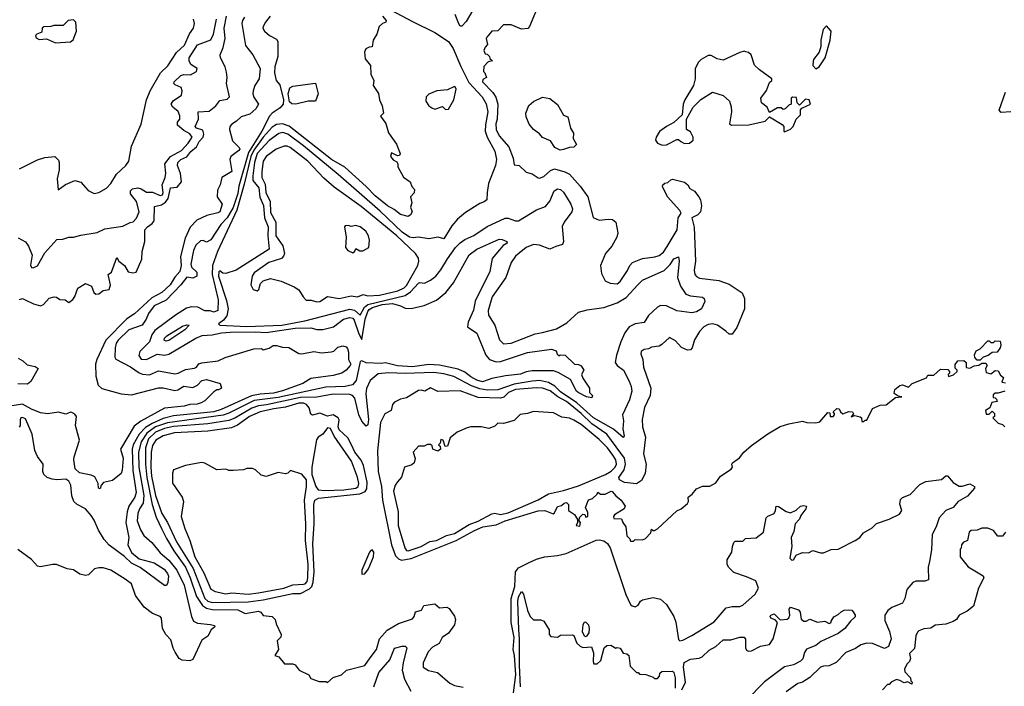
# Model space of a CAD drawing. Extents: x 2210602 to 2357277, y 510288 to 673808.
# Tile 108 of 256: x 2274966 to 2281556, y 560878 to 565341. Entities that reach past the tile are written whole.
import ezdxf

# ---------------------------------------------------------------- set-up
doc = ezdxf.new("R2010")
doc.units = 0

msp = doc.modelspace()

# ---------------------------------------------------------------- linework, layer by layer
at = {"layer": '0CON05XD'}
for points in [[(2278026.9, 565455), (2277955, 565328), (2277925, 565298.8), (2277915, 565298.8), (2277905, 565312.5), (2277880.5, 565375)], [(2276471.5, 565358.5), (2276457.3, 565335), (2276453.6, 565315), (2276477.7, 565167.7), (2276526, 565105), (2276575.8, 565015), (2276568, 564945), (2276540.5, 564899.5), (2276528.1, 564865), (2276525.6, 564845), (2276532.4, 564822.4), (2276563.3, 564775), (2276545.8, 564745), (2276505, 564708), (2276448.5, 564691.5), (2276417.9, 564662.1), (2276385, 564642.5), (2276372.9, 564625), (2276370, 564605), (2276389.7, 564529.7), (2276435.7, 564485.7), (2276438.8, 564475), (2276433.3, 564465), (2276378.8, 564425), (2276371.2, 564405), (2276386.7, 564325), (2276318.8, 564285), (2276308, 564235), (2276289.7, 564200.3), (2276287.1, 564155), (2276321.4, 564105), (2276304.5, 564055.5), (2276293, 564047), (2276219.1, 564030.9), (2276151.7, 563998.3), (2276107.4, 563952.6), (2276072.6, 563877.4), (2276042.8, 563755), (2276045.9, 563695), (2276037.3, 563655), (2276003.5, 563616.5), (2275972.5, 563565), (2275916.3, 563513.7), (2275850.8, 563479.2), (2275735, 563371.1), (2275682.5, 563337.5), (2275543.3, 563195), (2275481.5, 563065), (2275473.6, 563035), (2275474.5, 562954.5), (2275490, 562895), (2275515, 562872.9), (2275645, 562837.1), (2275715, 562829.2), (2275895, 562875.5), (2275925, 562876.2), (2276005, 562858.9), (2276025, 562861.9), (2276065, 562886.7), (2276125, 562879.2), (2276155, 562894), (2276184.3, 562925.7), (2276215, 562931.4), (2276307.5, 562905), (2276316.4, 562873.6), (2276296.4, 562863.6), (2276285, 562863.3), (2276265, 562850), (2276205, 562788.8), (2276180, 562775), (2276153.2, 562766.8), (2276105, 562764.4), (2276067.6, 562752.4), (2275935, 562740.9), (2275776, 562654), (2275730.8, 562619.2), (2275641.4, 562465), (2275657.5, 562405), (2275652, 562325), (2275645, 562302.5), (2275587.5, 562255), (2275527, 562243), (2275510, 562225), (2275505, 562200), (2275492.5, 562205), (2275490, 562235), (2275469.3, 562279.3), (2275445, 562292.5), (2275367, 562307), (2275338, 562335), (2275327.5, 562395), (2275329.4, 562415), (2275366.4, 562525), (2275339.2, 562625), (2275345.6, 562684.4), (2275335, 562700), (2275315, 562712), (2275305, 562713.3), (2275286.4, 562703.6), (2275275, 562700), (2275225, 562713.3), (2275155, 562702), (2275105, 562709.5), (2275045, 562732.7), (2274985, 562766.1), (2274825, 562743)], [(2274955, 563880), (2275003.9, 563853.9), (2275023.8, 563825), (2275048.8, 563765), (2275037, 563697), (2275045, 563682.5), (2275055, 563680), (2275085, 563692.5), (2275135, 563780), (2275215, 563870), (2275255, 563870.8), (2275294.1, 563885.9), (2275325.9, 563884.1), (2275375, 563898.8), (2275485, 563916.7), (2275535, 563940), (2275655, 563958.8), (2275705, 563984), (2275725, 563988), (2275747.4, 564012.6), (2275764.4, 564055), (2275747.9, 564125), (2275706.5, 564175), (2275707.5, 564195), (2275721.2, 564208.8), (2275755.4, 564215.4), (2275779.1, 564209.1), (2275815, 564187.3), (2275855, 564186.5), (2275905, 564164.7), (2275920.7, 564169.3), (2275926, 564185), (2275919, 564235), (2275940, 564285), (2275944.2, 564314.2), (2275937.9, 564375), (2275975, 564424.5), (2276049.2, 564465), (2276093.8, 564515), (2276119.4, 564555), (2276105, 564577.9), (2276065, 564600.3), (2276021.5, 564635), (2276021.1, 564655), (2276038.6, 564675), (2276037.8, 564697.8), (2276026.5, 564726.5), (2275990.6, 564755), (2275980.4, 564775), (2275992.2, 564797.8), (2276048.6, 564835), (2276053.1, 564865), (2276046.9, 564886.9), (2276005.7, 564905.7), (2275998, 564915), (2276000, 564925), (2276045, 564968.6), (2276065, 564974.3), (2276108, 564972), (2276150, 564995), (2276152.5, 565015), (2276112.1, 565042.1), (2276101.1, 565065), (2276100.9, 565085), (2276156.9, 565173.1), (2276245, 565206), (2276262.5, 565245), (2276282, 565345)], [(2276642.5, 565365), (2276610, 565325), (2276596.2, 565295), (2276593.9, 565283.9), (2276603.3, 565265), (2276636.7, 565235), (2276685, 565210.8), (2276694.3, 565195), (2276693.5, 565095), (2276674.5, 565025), (2276671.8, 564985), (2276682.9, 564935), (2276707.1, 564905), (2276732.2, 564805), (2276729.6, 564775), (2276708.7, 564751.3), (2276655.7, 564715), (2276637.5, 564695), (2276586.3, 564595), (2276497, 564453), (2276432.7, 564227.3), (2276425, 564176.9), (2276395, 564084.4), (2276354.7, 564015.3), (2276311.1, 563968.9), (2276245, 563868.1), (2276215, 563851.2), (2276193, 563863), (2276175, 563860), (2276145, 563831.2), (2276128.1, 563795), (2276110.9, 563705), (2276115, 563683.8), (2276151.5, 563651.5), (2276151.9, 563625), (2276125, 563611.1), (2276085, 563618), (2276044.8, 563565.2), (2275945, 563463.8), (2275866.7, 563425), (2275827.5, 563375), (2275812.9, 563335), (2275785, 563296.9), (2275696.5, 563263.5), (2275624.5, 563195), (2275611.8, 563175), (2275603.8, 563145), (2275602.5, 563082.5), (2275608.3, 563068.3), (2275706.6, 563016.6), (2275765.8, 562975.8), (2275788.3, 562968.3), (2275835, 562963.3), (2275895, 562989.1), (2276005, 562969.5), (2276026.2, 562973.8), (2276075, 562999.1), (2276135, 563008.6), (2276150, 563015), (2276165, 563036.2), (2276185, 563044), (2276295, 563058.1), (2276340.7, 563079.3), (2276531.9, 563138.1), (2276585, 563140), (2276595, 563130), (2276635, 563142), (2276661.2, 563158.8), (2276685, 563160), (2276725, 563148.5), (2276767.3, 563147.3), (2276835, 563105.8), (2276855, 563103.3), (2276935, 563120), (2276985, 563110), (2277053.1, 563116.9), (2277068.1, 563121.9), (2277095, 563147.5), (2277127.7, 563157.7), (2277150.5, 563150.5), (2277158.8, 563138.8), (2277166, 563115), (2277167, 563067), (2277181.2, 563035), (2277178, 563025), (2277151.2, 562995), (2277122.5, 562975), (2277065, 562959.2), (2276915, 562938.9), (2276861.2, 562905), (2276725, 562856.1), (2276665, 562841.6), (2276575, 562834.1), (2276518.1, 562821.9), (2276315, 562730.3), (2276265, 562716.5), (2275995, 562687.8), (2275925, 562670.9), (2275851.7, 562638.3), (2275808.6, 562611.4), (2275766.2, 562565), (2275724.2, 562495), (2275719.2, 562465), (2275722.8, 562322.8), (2275745.8, 562175), (2275735.3, 562144.7), (2275695.9, 562084.1), (2275684.6, 562045.4), (2275675.6, 561975), (2275696.2, 561875), (2275688.8, 561825), (2275714.4, 561774.4), (2275765, 561732), (2275865.4, 561705.4), (2275931.7, 561661.7), (2275955, 561632.5), (2275961.2, 561615), (2275957, 561573), (2275948.3, 561551.7), (2275935, 561552.5), (2275772.4, 561672.4), (2275715, 561702.7), (2275667.2, 561747.2), (2275563.9, 561823.9), (2275530.5, 561860.5), (2275492.2, 561922.2), (2275465, 561990), (2275445, 562022.5), (2275406, 562066), (2275350, 562095), (2275328.8, 562115), (2275313.6, 562153.6), (2275308.5, 562225), (2275295, 562251.4), (2275275, 562265.5), (2275215, 562260.4), (2275184, 562264), (2275150, 562275), (2275126.2, 562295), (2275120, 562315), (2275122.5, 562365), (2275085, 562416.7), (2275066.8, 562456.8), (2275049.2, 562565), (2275005, 562667.8), (2274985, 562677.1), (2274973.3, 562675), (2274967.7, 562662.3), (2274968.9, 562625), (2274962.5, 562612.5)], [(2274965, 563466.7), (2274985, 563473.8), (2275002.5, 563465), (2275057.9, 563437.9), (2275105, 563426), (2275125, 563433.8), (2275163.8, 563476.2), (2275196.4, 563486.4), (2275213.1, 563483.1), (2275235, 563468.8), (2275270, 563465), (2275295, 563447.5), (2275321.7, 563468.3), (2275335, 563487.5), (2275355, 563543.8), (2275405, 563574.4), (2275446.8, 563556.8), (2275461.1, 563515), (2275475, 563504.4), (2275495, 563505.7), (2275525, 563527.1), (2275565, 563533.8), (2275574, 563565), (2275557.5, 563635), (2275579.2, 563650.8), (2275615, 563750), (2275629.2, 563725), (2275668.1, 563695), (2275692.2, 563652.2), (2275725, 563645.8), (2275745, 563650.6), (2275782.3, 563737.7), (2275785, 563790), (2275802.6, 563855), (2275803.3, 563935), (2275820.5, 563955), (2275853.1, 563976.9), (2275866, 563995), (2275868.8, 564091.2), (2275915, 564102.3), (2275940.5, 564119.5), (2275960.3, 564145), (2275968.5, 564185), (2275974.4, 564215.6), (2276019.1, 564220.9), (2276047.8, 564255), (2276041.5, 564311.5), (2276021.4, 564365), (2276024.4, 564385), (2276044.3, 564405), (2276085, 564422.9), (2276111.3, 564458.7), (2276149.2, 564490.8), (2276167.3, 564525), (2276194.2, 564555), (2276198.1, 564575), (2276190.6, 564600.6), (2276150, 564615), (2276140.6, 564625), (2276161.8, 564675), (2276160.8, 564725), (2276235, 564727.7), (2276278.1, 564765), (2276305, 564801.1), (2276355, 564809.4), (2276370.8, 564825), (2276349.4, 564915), (2276354.5, 564955), (2276350.6, 564990.6), (2276340.5, 565025), (2276309.5, 565085), (2276306.7, 565105), (2276326.9, 565155), (2276341.2, 565215), (2276334.7, 565285), (2276349.1, 565365)], [(2277395, 565364.3), (2277418.8, 565335), (2277417.5, 565325), (2277395, 565316.2), (2277371.2, 565295), (2277356.7, 565245), (2277332.5, 565205), (2277325, 565160), (2277305, 565157.5), (2277282.5, 565145), (2277273, 565123), (2277278.3, 565078.3), (2277313.3, 565035), (2277317, 564977), (2277336.7, 564935), (2277330.7, 564900.7), (2277367, 564847), (2277373.6, 564803.6), (2277392.5, 564765), (2277400, 564715), (2277380, 564695), (2277417, 564647), (2277434.1, 564584.1), (2277488.3, 564508.3), (2277512.5, 564445), (2277508.3, 564431.7), (2277495, 564430), (2277455, 564450), (2277447.5, 564425), (2277465, 564402.5), (2277490, 564390), (2277497.5, 564375), (2277497.5, 564355), (2277535, 564287.5), (2277580, 564255), (2277590, 564225), (2277607.5, 564205), (2277607, 564183), (2277582.5, 564155), (2277590, 564115), (2277582.5, 564085), (2277592.5, 564055), (2277582.5, 564035), (2277565, 564022.5), (2277515, 564036.7), (2277471.2, 564071.2), (2277426.7, 564095), (2277345, 564160.8), (2277284.4, 564224.4), (2277143, 564353), (2277052.5, 564405), (2276768.7, 564628.7), (2276724.8, 564644.8), (2276685, 564640.3), (2276655, 564622.5), (2276596.2, 564555), (2276532.5, 564467.5), (2276512.9, 564425), (2276469.1, 564239.1), (2276419.1, 564065), (2276290.6, 563789.4), (2276255.6, 563695), (2276254, 563634), (2276294.1, 563465.9), (2276292.5, 563395), (2276265, 563382.5), (2276241.7, 563391.7), (2276205, 563392.5), (2276157.1, 563417.1), (2276115, 563419.6), (2276081.2, 563408.8), (2276007.9, 563362.1), (2275870, 563260), (2275849.2, 563230.8), (2275833.6, 563185), (2275769.5, 563120.5), (2275762.1, 563092.1), (2275778.8, 563068.8), (2275814, 563066), (2275845, 563081), (2275885, 563100.6), (2275935, 563094.4), (2275965, 563101.5), (2276145, 563209.1), (2276187.6, 563227.6), (2276255, 563230.4), (2276316.7, 563245), (2276375, 563249.5), (2276542.3, 563252.3), (2276615, 563245.8), (2276810, 563275), (2276915, 563278.6), (2276955, 563267.5), (2276995, 563266.2), (2277066.7, 563285), (2277133.9, 563336.1), (2277175, 563346.9), (2277195, 563341.9), (2277205, 563329.2), (2277235, 563237.5), (2277255, 563200), (2277277.7, 563335), (2277295, 563388.1), (2277305, 563401.8), (2277326.7, 563415), (2277392.2, 563435), (2277461.3, 563441.3), (2277515, 563426), (2277545, 563410), (2277585, 563407.5), (2277672.1, 563427.9), (2277755, 563463.3), (2277818.6, 563515), (2277869.8, 563580.2), (2277975, 563765.7), (2278025, 563805.6), (2278175, 563871.2), (2278195, 563870), (2278226.7, 563856.7), (2278227.5, 563845), (2278201.4, 563828.6), (2278128.8, 563741.2), (2278112.2, 563655), (2278015, 563456), (2278003.4, 563396.6), (2277967.1, 563315), (2277964, 563285), (2278025, 563242), (2278085.6, 563095), (2278111.2, 563065), (2278155, 563049.5), (2278185, 563051.8), (2278365, 563113.3), (2278525, 563135.8), (2278557.5, 563125), (2278562.5, 563102.5), (2278575, 563090), (2278582.5, 563097.5), (2278616.1, 563096.1), (2278680, 563035), (2278705, 563032.5), (2278723, 563023), (2278742.5, 562995), (2278726.7, 562965), (2278735, 562940), (2278780, 562875), (2278780, 562845), (2278800, 562825), (2278795, 562810), (2278760, 562815), (2278703.8, 562845), (2278692.9, 562855), (2278652, 562932), (2278569.5, 562979.5), (2278539.7, 562989.7), (2278395, 562990.6), (2278356.4, 562983.6), (2278317.3, 562967.3), (2278217.5, 562957.5), (2278125, 562938), (2278062.7, 562917.3), (2278025, 562927.8), (2277985, 562950), (2277945, 562982.1), (2277900.5, 563000.5), (2277775, 563027.1), (2277705, 563032.9), (2277595, 563017.1), (2277495, 563023.9), (2277415, 563044), (2277385, 563039.7), (2277284.1, 563044.1), (2277255, 563057.5), (2277245, 563053.3), (2277217.9, 562925), (2277194.1, 562895.9), (2277145, 562885.3), (2277015, 562880.8), (2276695, 562812.6)], [(2277448, 565408), (2277595, 565328.2), (2277745, 565256), (2277834.8, 565194.8), (2277867.8, 565147.8), (2277917.8, 565027.8), (2277971.1, 564921.1), (2278060.6, 564825), (2278088.6, 564778.6), (2278098.5, 564725), (2278082.6, 564637.4), (2278082.4, 564595), (2278094.8, 564554.8), (2278145, 564461.2), (2278157.1, 564405), (2278151.2, 564365), (2278104.5, 564245), (2278094.2, 564184.2), (2278093.3, 564135), (2278075, 564120.8), (2278045, 564111.1), (2277948.9, 564051.1), (2277895.4, 564005), (2277858.2, 563961.8), (2277805, 563874), (2277766, 563886), (2277705, 563874.5), (2277634.4, 563885.6), (2277598.6, 563881.4), (2277575, 563885.6), (2277525, 563919.3), (2277378.1, 564058.1), (2277097.5, 564305), (2276865, 564496.2), (2276760, 564575), (2276727, 564587), (2276700.3, 564579.7), (2276635, 564533.1), (2276555.4, 564445), (2276537.1, 564385), (2276526.5, 564295), (2276526.7, 564265), (2276565.3, 564215), (2276573.6, 564153.6), (2276598, 564098), (2276603.6, 564015), (2276629.6, 563955), (2276626.1, 563895), (2276636, 563805), (2276415, 563664.7), (2276345, 563642.5), (2276324.6, 563644.6), (2276305, 563660), (2276298, 563652), (2276296.5, 563625), (2276350.3, 563460.3), (2276361.2, 563405), (2276352.6, 563357.4), (2276330.8, 563329.2), (2276296.7, 563305), (2276305.8, 563295.8), (2276485, 563287.6), (2276720, 563295), (2276875, 563324.5), (2277175, 563403.1), (2277205.6, 563395.6), (2277245, 563361.8), (2277273.3, 563416.7), (2277295, 563434.3), (2277545, 563495.5), (2277581.9, 563518.1), (2277635, 563576.7), (2277645, 563582.5), (2277675, 563578), (2277715, 563597.5), (2277750, 563625), (2277785, 563666), (2277830.2, 563739.8), (2277882.9, 563815), (2277915, 563847.5), (2277945, 563868.6), (2278005, 563895.6), (2278095, 563956.7), (2278215, 564012.5), (2278235, 564012), (2278285, 563994.3), (2278305, 563994.4), (2278425, 564068.6), (2278485, 564089.4), (2278513.4, 564126.6), (2278542.2, 564195), (2278565, 564208.9), (2278585, 564203.5), (2278605, 564185.7), (2278654.6, 564105), (2278666.4, 564075), (2278662.5, 564055), (2278609.5, 563985), (2278597.3, 563957.3), (2278605.8, 563855), (2278598.8, 563835), (2278555, 563823.5), (2278515, 563804.4), (2278445, 563830.9), (2278405, 563835.4), (2278355, 563816.4), (2278308.3, 563778.3), (2278285, 563757.5), (2278255.8, 563715), (2278220, 563615), (2278128.9, 563485), (2278101.1, 563395), (2278102.7, 563362.7), (2278145.5, 563295), (2278178.3, 563198.3), (2278205, 563170.8), (2278255, 563174.4), (2278415, 563238), (2278465.9, 563245.9), (2278557.9, 563272.1), (2278628, 563312), (2278705, 563383.8), (2278765, 563399.2), (2278875, 563413.3), (2278965, 563445.4), (2279025, 563480), (2279104, 563566), (2279135, 563597.5), (2279279.2, 563660.8), (2279318.9, 563701.1), (2279345, 563739.2), (2279375, 563752.5), (2279380.8, 563725), (2279368.2, 563615), (2279388, 563558), (2279425, 563504), (2279455, 563492.9), (2279535, 563483.8), (2279547.5, 563475), (2279551.2, 563455), (2279528.8, 563405), (2279496.7, 563385), (2279465, 563377.5), (2279365, 563391.4), (2279295, 563426), (2279255, 563426.7), (2279234.2, 563415.8), (2279175, 563361.2), (2279145, 563314), (2279085, 563305.6), (2279045, 563284.2), (2279016.7, 563245), (2278988.5, 563185), (2278960, 563095), (2278952.5, 563045), (2278963.8, 563025), (2279007.1, 562995), (2279045, 562921.2), (2279059.4, 562885), (2279063.1, 562855), (2279048.5, 562795), (2279000, 562695), (2279007.8, 562655), (2279001.7, 562601.7), (2279012.5, 562555), (2279005, 562543.3), (2278940.5, 562600.5), (2278807.5, 562675), (2278695.4, 562775.4), (2278585, 562848.6), (2278547.2, 562887.2), (2278505, 562912.9), (2278445, 562924.8), (2278395, 562922), (2278275, 562900.8), (2278165, 562861.9), (2278095, 562860.2), (2278045, 562870.4), (2277990.6, 562890.6), (2277871.7, 562951.7), (2277805, 562970.6), (2277735, 562978.7), (2277545, 562972.6), (2277435, 562976.4), (2277365, 562969.2), (2277311.9, 562925), (2277287.4, 562872.6), (2277282.5, 562835), (2277301.5, 562665), (2277295, 562627.5), (2277285, 562620), (2277255, 562653.3), (2277235.6, 562695), (2277207.9, 562807.9), (2277194, 562824), (2277175, 562832.4), (2277065, 562833.3), (2276955, 562814.8), (2276845, 562810.5), (2276616.6, 562763.4), (2276565, 562756.5), (2276519, 562741), (2276405, 562673.2), (2276365, 562656.7), (2276225, 562636.1), (2275995, 562616.6), (2275935, 562603), (2275875, 562578.4), (2275827, 562535), (2275807.1, 562475), (2275807, 562365), (2275816.5, 562275), (2275851.4, 562095), (2275879.9, 562009.9), (2275914, 561935), (2275947.3, 561867.3), (2275998, 561785), (2276075, 561675.6), (2276106.9, 561605), (2276149.5, 561479.5), (2276188.3, 561418.3), (2276215, 561401.2), (2276255, 561393.1), (2276425, 561390.5), (2276475, 561366.2), (2276565, 561380), (2276580, 561375), (2276595, 561352), (2276656.1, 561346.1), (2276676.2, 561325), (2276683.3, 561295), (2276716.7, 561225), (2276713.6, 561206.4), (2276688.3, 561181.7), (2276697.5, 561125), (2276673, 561083), (2276700, 561075), (2276738.3, 561028.3), (2276795, 561028.8), (2276810.5, 561020.5), (2276836.2, 560986.2), (2276900, 560955), (2276915, 560930), (2276970.7, 560910.7), (2277015, 560910), (2277027, 560903), (2277065, 560937.5), (2277120, 560955), (2277154.1, 560985.9), (2277275, 561016.2), (2277311.3, 561068.7)], [(2276069.6, 565170.4), (2276103.2, 565246.8), (2276128, 565285), (2276135.9, 565315.9), (2276128.8, 565345)], [(2278418.3, 565391.7), (2278377.5, 565295), (2278367, 565283), (2278325, 565276.7), (2278255, 565307.5), (2278205, 565307.5), (2278165, 565267.5), (2278125, 565263.3), (2278092.5, 565225), (2278087.5, 565215), (2278097.5, 565175), (2278081.7, 565158.3), (2278072.5, 565135), (2278081.7, 565111.7), (2278095, 565110), (2278110, 565095), (2278111.7, 565081.7), (2278130, 565065), (2278101.7, 565058.3), (2278073, 565027), (2278070, 564995), (2278080, 564985), (2278090, 564955), (2278065, 564940), (2278062.5, 564925), (2278133.6, 564853.6), (2278152.2, 564822.2), (2278166, 564775), (2278160.6, 564675), (2278153.3, 564645), (2278155.9, 564605.9), (2278175, 564563.3), (2278240.3, 564490.3), (2278268, 564415), (2278275, 564370), (2278310, 564365), (2278355, 564320), (2278395, 564310), (2278435, 564282.5), (2278445, 564280), (2278475, 564291.2), (2278518.3, 564331.7), (2278545, 564342), (2278615, 564322.9), (2278646.1, 564306.1), (2278717, 564227), (2278768.6, 564155), (2278805, 564017.5), (2278845, 564000), (2278905, 564006.7), (2278933, 564003), (2278956.1, 563986.1), (2278968.8, 563915), (2278963.3, 563885), (2278930, 563825), (2278886.7, 563775), (2278853.6, 563696.4), (2278860.7, 563640.7), (2278885, 563592.5), (2278917, 563577), (2278965, 563573.3), (2278985, 563587.5), (2279035, 563662.5), (2279048.8, 563695), (2279066.7, 563715), (2279135, 563742), (2279217.4, 563752.6), (2279245, 563762.9), (2279275, 563785.7), (2279298.5, 563821.5), (2279366.9, 563935), (2279372.5, 564015), (2279393.3, 564045), (2279385, 564063.3), (2279302.5, 564155), (2279267.5, 564225), (2279270, 564235), (2279283, 564247), (2279305, 564250), (2279325, 564270), (2279335, 564272.5), (2279415, 564252.5), (2279437.5, 564235), (2279450.7, 564210.7), (2279483, 564193), (2279512.5, 564155), (2279522.5, 564135), (2279530, 564095), (2279523.3, 564055), (2279505.8, 564034.2), (2279463.8, 564015), (2279481.2, 563951.2), (2279488.1, 563725), (2279479.2, 563665), (2279485.7, 563635), (2279495, 563621.4), (2279515, 563610.6), (2279645, 563594.4), (2279715, 563570.8), (2279802.1, 563512.1), (2279817.5, 563475), (2279817.1, 563405), (2279765, 563280), (2279735, 563236.7), (2279715, 563236.2), (2279691.2, 563255), (2279635.5, 563295.5), (2279605, 563304.2), (2279575, 563300), (2279544.4, 563285.6), (2279515, 563253.8), (2279482.4, 563197.6), (2279468, 563145), (2279455, 563131.2), (2279435, 563128.8), (2279395.8, 563145.8), (2279355, 563191.2), (2279315, 563213.3), (2279264.1, 563165.9), (2279245, 563156.2), (2279195, 563148.8), (2279175, 563136.7), (2279145, 563133.3), (2279125, 563120), (2279122.5, 563105), (2279135.9, 563065.9), (2279141.2, 563015), (2279191.2, 562875), (2279186, 562825), (2279148.8, 562745), (2279132, 562665), (2279134, 562615), (2279154.2, 562545), (2279142, 562435), (2279160, 562365), (2279153, 562303), (2279127.5, 562255), (2279095, 562233.3), (2279015, 562243.3), (2278980.7, 562260.7), (2278976.7, 562275), (2279011.9, 562328.1), (2279020.6, 562365), (2279014.1, 562405), (2278989.5, 562439.5), (2278895, 562565.4), (2278795, 562636.2), (2278725, 562704.2), (2278625.3, 562785), (2278566.9, 562816.9), (2278515.5, 562855.5), (2278465, 562874), (2278425, 562877.2), (2278285, 562864.2), (2278238.5, 562845), (2278206.9, 562813.1), (2278185, 562807.5), (2278035, 562810.5), (2277914.1, 562855.9), (2277765, 562851.4), (2277715, 562876), (2277676.4, 562853.6), (2277655, 562860), (2277635, 562857.5), (2277555, 562810), (2277515, 562800), (2277475, 562780), (2277460, 562765), (2277451.2, 562725), (2277408.8, 562701.2), (2277381.4, 562645), (2277360.4, 562455), (2277366, 562315), (2277388.5, 562215), (2277394.6, 562125), (2277453.9, 561825), (2277481.8, 561751.8), (2277500.8, 561730.8), (2277522, 561722), (2277585, 561733.7), (2277886.5, 561853.5), (2278010.5, 561920.5)], [(2275205, 565186.2), (2275305, 565193.3), (2275323.8, 565206.2), (2275346.7, 565265), (2275342.5, 565325), (2275325, 565340), (2275290, 565335), (2275257.5, 565302.5), (2275195, 565303.3), (2275175, 565296.2), (2275126.1, 565293.9), (2275116.7, 565285), (2275113, 565257), (2275080, 565245), (2275072.5, 565235), (2275075, 565220), (2275095, 565207.5), (2275145, 565212.5), (2275205, 565186.2)], [(2280295, 565012.5), (2280317.5, 565025), (2280356.2, 565085), (2280390, 565205), (2280396.7, 565265), (2280365, 565300), (2280343.3, 565275), (2280328.8, 565205), (2280328.3, 565161.7), (2280316.4, 565123.6), (2280280, 565075), (2280277, 565063), (2280273.6, 565033.6), (2280295, 565012.5)], [(2274965, 564343.3), (2275026, 564374), (2275085, 564402.5), (2275135, 564417.5), (2275200, 564425), (2275225, 564400), (2275230, 564385), (2275230, 564335), (2275217.5, 564275), (2275223, 564203), (2275272.3, 564237.7), (2275335, 564264), (2275374.1, 564254.1), (2275425, 564196.7), (2275465, 564177.5), (2275495, 564183.3), (2275546.1, 564213.9), (2275575, 564243.3), (2275613.6, 564306.4), (2275676.2, 564365), (2275696.2, 564395), (2275714, 564495), (2275778.8, 564641.2), (2275814.3, 564805), (2275838.6, 564865), (2275908.1, 564985), (2275957.9, 565032.1), (2276015, 565122), (2276069.6, 565170.4)], [(2279265, 564501.2), (2279295, 564504.2), (2279365, 564540), (2279375, 564540), (2279390, 564525), (2279415, 564513.3), (2279450, 564515), (2279472.5, 564535), (2279472.5, 564555), (2279455, 564590), (2279430, 564605), (2279430, 564675), (2279472.5, 564755), (2279523.9, 564806.1), (2279603.9, 564856.1), (2279675, 564833.3), (2279716.7, 564795), (2279728.3, 564758.3), (2279730, 564725), (2279717.5, 564645), (2279730, 564635), (2279847, 564637), (2279955, 564662.5), (2279985, 564690), (2280069.3, 564639.3), (2280080, 564625), (2280080, 564595), (2280085, 564590), (2280125, 564607.5), (2280142.5, 564625), (2280163.8, 564676.2), (2280192.5, 564705), (2280192.5, 564737.5), (2280201.7, 564748.3), (2280260, 564775), (2280250, 564805), (2280225, 564810), (2280185, 564770), (2280170, 564785), (2280165, 564820), (2280138.3, 564821.7), (2280130, 564815), (2280130, 564775), (2280115, 564770), (2280090, 564745), (2280075, 564740), (2280061.7, 564751.7), (2280038.3, 564751.7), (2279985, 564720), (2279970, 564755), (2279930, 564785), (2279926.7, 564815), (2279963.6, 564866.4), (2279985, 564920), (2280000, 564935), (2280000, 564945), (2279917.5, 565005), (2279885, 565037.5), (2279862.5, 565105), (2279845, 565122.5), (2279827, 565127), (2279815, 565130), (2279785, 565121.2), (2279675, 565070), (2279635, 565080), (2279595, 565102.5), (2279575, 565102.5), (2279527.5, 565075), (2279507.5, 565055), (2279487, 565013), (2279486.7, 564945), (2279475, 564900), (2279416.7, 564805), (2279407.5, 564775), (2279400, 564705), (2279345, 564652.5), (2279295, 564626.7), (2279247.3, 564592.7), (2279226.7, 564555), (2279222.5, 564535), (2279233.9, 564513.9), (2279265, 564501.2)], [(2276815, 564774.7), (2276786.9, 564776.9), (2276771.3, 564791.3), (2276763.4, 564845), (2276774.2, 564885.8), (2276795, 564896.6), (2276946.4, 564916.3), (2276964.6, 564845), (2276945, 564795.6), (2276896.4, 564796.4), (2276815, 564774.7)], [(2277815, 564740), (2277835, 564742.5), (2277872, 564805), (2277887.5, 564875), (2277880.7, 564890.7), (2277875, 564893.3), (2277828.3, 564871.7), (2277757.5, 564865), (2277705, 564843.3), (2277686.7, 564825), (2277683.3, 564795), (2277703.3, 564765), (2277725, 564750), (2277745, 564742.5), (2277795, 564760), (2277815, 564740)], [(2278583, 564467), (2278547.5, 564485), (2278519.5, 564529.5), (2278465, 564553.3), (2278445.9, 564575.9), (2278403.8, 564605), (2278375, 564642.5), (2278355, 564690), (2278353.9, 564716.1), (2278373.9, 564766.1), (2278405, 564793.3), (2278465, 564822.5), (2278515, 564813.3), (2278565, 564772.5), (2278605, 564702.5), (2278635, 564690), (2278652.5, 564615), (2278671.7, 564581.7), (2278670, 564545), (2278692.5, 564505), (2278675, 564487.5), (2278645, 564486.2), (2278605, 564472.5), (2278583, 564467)], [(2281600, 564725), (2281535, 564720), (2281522.5, 564735), (2281563.3, 564855)], [(2276955, 563451.2), (2276975, 563454), (2277025, 563487.5), (2277103.9, 563473.9), (2277185, 563493.3), (2277226.4, 563486.4), (2277265, 563501.2), (2277295, 563492.5), (2277375, 563497.8), (2277496.7, 563525), (2277540, 563545), (2277555, 563562.5), (2277630, 563695), (2277638.2, 563725), (2277634.4, 563745), (2277614.4, 563775), (2277490.6, 563895), (2277250.5, 564090.5), (2277070.6, 564220.6), (2277000.9, 564280.9), (2276895, 564393.1), (2276775, 564485.4), (2276755, 564495.4), (2276735, 564495.4), (2276682.5, 564475), (2276615, 564424.4), (2276596, 564394), (2276586, 564325), (2276586.6, 564285), (2276609, 564239), (2276614.2, 564185), (2276642.6, 564125), (2276645, 564050), (2276680.5, 563985), (2276680, 563895), (2276728.1, 563828.1), (2276737.5, 563775), (2276732.3, 563757.7), (2276717.4, 563742.6), (2276633.3, 563715), (2276535, 563646.7), (2276522.5, 563625), (2276512.5, 563565), (2276527.5, 563535), (2276555, 563526.7), (2276566.2, 563535), (2276577.5, 563575), (2276596.2, 563593.8), (2276645, 563608.8), (2276715, 563591.2), (2276803.6, 563553.6), (2276835, 563532.5), (2276862.5, 563485), (2276883.9, 563463.9), (2276917, 563463), (2276955, 563451.2)], [(2277195, 563780), (2277208.3, 563791.7), (2277215, 563810), (2277243, 563793), (2277263, 563793), (2277303, 563817), (2277306.2, 563865), (2277301.2, 563895), (2277283.3, 563925), (2277245, 563953.3), (2277215, 563963.8), (2277185, 563956.7), (2277165, 563962.5), (2277145, 563960), (2277140, 563955), (2277150, 563885), (2277147.5, 563815), (2277162.5, 563795), (2277195, 563780)], [(2275945, 563188.2), (2275932.1, 563195), (2275935, 563209.4), (2275951.5, 563225), (2276055, 563288.2), (2276085, 563298.6), (2276100, 563295), (2276070.8, 563265), (2275965, 563194), (2275945, 563188.2)], [(2281395, 563062.5), (2281375, 563062.5), (2281358.3, 563078.3), (2281357, 563097), (2281367, 563123), (2281395, 563137.5), (2281445, 563190), (2281455, 563190), (2281465, 563180), (2281485, 563180), (2281495, 563190), (2281528.3, 563188.3), (2281532.5, 563165), (2281527.5, 563145), (2281507.5, 563115), (2281475, 563113.3), (2281448.3, 563091.7), (2281415, 563082.5), (2281395, 563062.5)], [(2274955, 563076), (2274987.1, 563057.1), (2275015, 563030), (2275068.8, 563018.8), (2275090, 563005), (2275040.7, 562919.3), (2275018.3, 562901.7), (2274953.6, 562903.6)], [(2278010.5, 561920.5), (2278066.7, 561945), (2278155, 561959.6), (2278215, 561985.8), (2278435, 562052), (2278480, 562055), (2278536.4, 562033.6), (2278545, 562040), (2278565, 562082.5), (2278591.7, 562088.3), (2278610, 562105), (2278625, 562107.5), (2278640, 562095), (2278640, 562055), (2278678.3, 562028.3), (2278700, 561995), (2278700, 561975), (2278690, 561955), (2278715, 561950), (2278720, 561975), (2278710, 561985), (2278711.7, 562008.3), (2278735, 562030), (2278748.3, 562028.3), (2278755, 562010), (2278767.5, 562015), (2278768.3, 562041.7), (2278752.5, 562075), (2278773.6, 562126.4), (2278800, 562135), (2278830, 562165), (2278835, 562177.5), (2278853.3, 562163.3), (2278885, 562163.3), (2278925, 562183.3), (2278932.5, 562182.5), (2278955, 562152.5), (2278992.5, 562125), (2279017.5, 562085), (2279012.5, 562065), (2278947.5, 562025), (2278940, 562015), (2278941.7, 562001.7), (2278995, 562000), (2279002.5, 561975), (2279022.5, 561945), (2279030, 561885), (2279050, 561865), (2279055, 561850), (2279075, 561850), (2279085, 561860), (2279135, 561857.5), (2279155, 561867.5), (2279190, 561905), (2279195, 561930), (2279205, 561920), (2279215, 561920), (2279235, 561932.5), (2279365, 562052.5), (2279393.6, 562066.4), (2279435, 562102.5), (2279442.5, 562115), (2279440, 562145), (2279466.4, 562163.6), (2279495, 562200), (2279535, 562218.8), (2279585, 562217.5), (2279625, 562240), (2279657.5, 562285), (2279727.7, 562332.3), (2279736.7, 562345), (2279732.5, 562365), (2279737.5, 562375), (2279782.7, 562407.3), (2279813.8, 562445), (2279865, 562491.2), (2279972.7, 562567.3), (2280055, 562616.7), (2280115, 562636.2), (2280205, 562653.3), (2280235, 562643.3), (2280295, 562642.5), (2280321.7, 562648.3), (2280375, 562710), (2280388.3, 562708.3), (2280390, 562685), (2280410, 562685), (2280420, 562695), (2280420, 562705), (2280410, 562715), (2280435, 562737.5), (2280450, 562735), (2280460, 562715), (2280475, 562702.5), (2280515, 562716.7), (2280540, 562715), (2280547.5, 562702.5), (2280531.7, 562681.7), (2280555, 562690), (2280591.7, 562681.7), (2280600, 562675), (2280601.7, 562651.7), (2280615, 562650), (2280625, 562660), (2280635, 562660), (2280673, 562737), (2280725, 562760), (2280765, 562763.3), (2280828.3, 562811.7), (2280870, 562815), (2280845, 562820), (2280818.3, 562838.3), (2280822.5, 562865), (2280857, 562893), (2280875, 562896.7), (2280915, 562880), (2280940, 562905), (2281035, 562942.5), (2281045, 562960), (2281085, 562960), (2281128.3, 563001.7), (2281178.3, 562998.3), (2281190, 562985), (2281190, 562975), (2281180, 562965), (2281182.5, 562952.5), (2281216.7, 562963.3), (2281240, 562985), (2281240, 562995), (2281228.3, 563008.3), (2281227, 563033), (2281245, 563057.5), (2281285, 563060), (2281300, 563045), (2281301.7, 563011.7), (2281325, 563007.5), (2281355, 563022.5), (2281385, 563027.5), (2281405, 563042.5), (2281431.7, 563041.7), (2281442.5, 563025), (2281430, 563005), (2281435, 562980), (2281465, 562970), (2281495, 562992.5), (2281515, 562990), (2281530.7, 562960.7), (2281550, 562945), (2281540, 562915), (2281565, 562910)], [(2281560, 562855), (2281515, 562840), (2281495, 562840), (2281481.7, 562828.3), (2281481.7, 562811.7), (2281495, 562810), (2281505, 562800), (2281507.5, 562785), (2281471.7, 562778.3), (2281458.3, 562741.7), (2281430, 562725), (2281435, 562700), (2281455, 562700), (2281475, 562720), (2281490, 562705), (2281490, 562685), (2281480, 562675), (2281515, 562640), (2281545, 562630), (2281560, 562615)], [(2276695, 562812.6), (2276535, 562791.9), (2276365, 562705.7), (2276327.6, 562692.4), (2275955, 562642.1), (2275875, 562614.1), (2275816.2, 562573.8), (2275779.6, 562515), (2275761.2, 562445), (2275762.4, 562345), (2275797.4, 562155), (2275792.3, 562105), (2275766.5, 562065), (2275756.7, 562035), (2275752.7, 561985), (2275773.8, 561925), (2275797.1, 561887.1), (2275850.2, 561840.2), (2275905, 561772.3), (2275963, 561723), (2276018.1, 561655), (2276066.5, 561555), (2276115.8, 561345.8), (2276130, 561315), (2276155, 561301.5), (2276242.7, 561292.7), (2276270, 561285), (2276272.5, 561275), (2276247.5, 561255), (2276225, 561212.5), (2276185, 561187.5), (2276125, 561057.5), (2276105, 561047.5), (2276052.3, 561052.3), (2276034.1, 561064.1), (2276005.9, 561105.9), (2275992.7, 561132.7), (2275978.3, 561188.3), (2275944.2, 561224.2), (2275921.2, 561265), (2275914, 561335), (2275905, 561345.8), (2275854.3, 561364.3), (2275797.9, 561407.9), (2275740, 561485), (2275713.3, 561565), (2275672.5, 561595), (2275575, 561655.7), (2275525, 561672), (2275495, 561672), (2275466.1, 561663.9), (2275426.1, 561623.9), (2275405, 561620), (2275369.3, 561629.3), (2275325, 561656.7), (2275283.6, 561663.6), (2275213, 561693), (2275185, 561693.3), (2275105, 561676.7), (2275085, 561683.3), (2275045, 561727.5), (2274953.6, 561793.6)], [(2276255, 561438.7), (2276495, 561444.3), (2276595, 561456.6), (2276795, 561500.3), (2276845, 561499.3), (2276905, 561529.5), (2276921.4, 561545), (2276930.9, 561575), (2276935.7, 561644.3), (2276927.2, 561832.8), (2276935.9, 561965.9), (2276933.9, 562095), (2276941.1, 562125), (2276965, 562138.5), (2277243.1, 562166.9), (2277278.1, 562181.9), (2277289.6, 562200.4), (2277290.5, 562245), (2277266.7, 562356.7), (2277251.1, 562391.1), (2277208.5, 562445), (2277186.8, 562495), (2277162.1, 562542.1), (2277103.6, 562595), (2277097.8, 562615), (2277103, 562663), (2277096.4, 562676.4), (2277065, 562696.2), (2277025, 562687.5), (2276975, 562707.5), (2276925, 562692.5), (2276915, 562700), (2276902.9, 562742.9), (2276885.6, 562765), (2276865, 562774.1), (2276835, 562773.6), (2276745, 562747.2), (2276666.4, 562736.3), (2276575.8, 562715), (2276503.3, 562685), (2276423, 562627), (2276382.6, 562607.4), (2276225, 562585.3), (2276002.5, 562575), (2275925.8, 562555), (2275877.3, 562525), (2275855, 562490.8), (2275844.8, 562445), (2275843.3, 562345), (2275847.7, 562285), (2275875.7, 562155), (2275916.1, 562035), (2275954.1, 561975), (2276014.2, 561845), (2276126.9, 561666.9), (2276205.8, 561465), (2276225, 561447.8), (2276255, 561438.7)], [(2277565, 561784.6), (2277652, 561815), (2277711.7, 561848.3), (2277755, 561854.6), (2277821.7, 561888.3), (2277875, 561901.3), (2277975, 561960.3), (2278035, 561984.1), (2278125, 562032.8), (2278145, 562036.2), (2278185, 562029.2), (2278235, 562040.3), (2278435, 562126.2), (2278505, 562166.9), (2278605, 562189.6), (2278705, 562220.9), (2278886.9, 562295), (2278925, 562319.1), (2278950.9, 562345), (2278961.5, 562365), (2278955.4, 562395), (2278935, 562425.5), (2278900.9, 562475), (2278845, 562529.5), (2278725, 562630), (2278675, 562659.2), (2278645, 562674.2), (2278595, 562680), (2278539.3, 562709.3), (2278405, 562718.6), (2278365, 562703.8), (2278315, 562696.7), (2278275, 562658), (2278205, 562636.7), (2278165, 562640), (2278145, 562620), (2278105, 562603.3), (2278055, 562614.2), (2277985, 562616.2), (2277960.5, 562609.5), (2277895, 562578.8), (2277848, 562542), (2277830, 562485), (2277812.5, 562482.5), (2277800, 562525), (2277785, 562530), (2277780, 562505), (2277770, 562495), (2277780, 562485), (2277782.5, 562465), (2277765, 562452.5), (2277730, 562465), (2277727, 562487), (2277716.4, 562496.4), (2277695, 562496.7), (2277673.6, 562486.4), (2277634.1, 562485.9), (2277600, 562445), (2277613, 562403), (2277606.1, 562373.9), (2277589.5, 562360.5), (2277542, 562345), (2277521.7, 562278.3), (2277495, 562246.7), (2277478.8, 562225), (2277468.1, 562185), (2277500, 562045), (2277499.4, 561955), (2277543.5, 561805), (2277555, 561787.5), (2277565, 561784.6)], [(2277005, 562187.9), (2277135, 562194.4), (2277215, 562204.8), (2277232.1, 562215), (2277236.4, 562235), (2277227.4, 562277.4), (2277187.4, 562385), (2277071.7, 562551.7), (2277045.3, 562605), (2277025, 562609.3), (2276994, 562566), (2276962.5, 562545), (2276951.7, 562528.3), (2276921.2, 562345), (2276921.2, 562295), (2276947.5, 562215), (2276964.4, 562194.4), (2277005, 562187.9)], [(2276495, 561495.8), (2276565, 561503.8), (2276733.8, 561533.8), (2276795, 561556.9), (2276865, 561561.4), (2276876.5, 561565), (2276889.6, 561580.4), (2276895.2, 561605), (2276896, 561696), (2276878.7, 561855), (2276881.8, 561965), (2276871.5, 562125), (2276886.1, 562216.1), (2276885, 562260), (2276855, 562297.5), (2276785, 562320), (2276775, 562320), (2276760, 562305), (2276745, 562300), (2276695, 562310), (2276615, 562282.5), (2276581.7, 562291.7), (2276545, 562327.5), (2276525, 562336.7), (2276485, 562336.7), (2276463, 562327), (2276395, 562322.5), (2276365, 562323.3), (2276345, 562332.5), (2276285, 562326.7), (2276205, 562372.5), (2276183.6, 562376.4), (2276075, 562356.7), (2275995, 562327.5), (2275987.5, 562305), (2275988.3, 562238.3), (2276052.5, 562145), (2276062.5, 562115), (2276047.5, 562015), (2276070, 561935), (2276103.9, 561853.9), (2276137.1, 561745), (2276197.1, 561637.1), (2276245, 561527.5), (2276275, 561512.5), (2276345, 561496), (2276385, 561503.8), (2276495, 561495.8)], [(2278270.4, 560835), (2278286, 560955), (2278278.6, 561085), (2278268.9, 561125), (2278275.5, 561205), (2278254.8, 561305), (2278255.9, 561465), (2278280, 561545), (2278283.6, 561645), (2278305, 561670.5), (2278375, 561705.7), (2278425, 561729.3), (2278479.2, 561745), (2278565, 561753.1), (2278622.9, 561767.1), (2278824.5, 561855.5), (2278845, 561858.9), (2278875, 561852), (2278899.3, 561835), (2278917, 561805), (2279023.6, 561493.6), (2279055, 561425.6), (2279065, 561415.7), (2279085, 561410.6), (2279105, 561420), (2279122.1, 561447.9), (2279134.3, 561455.7), (2279205, 561472), (2279255, 561462), (2279294.4, 561425), (2279344.1, 561345), (2279356.6, 561306.6), (2279375, 561190.8), (2279385, 561182.9), (2279405, 561186), (2279465, 561218), (2279615, 561310), (2279695, 561402.5), (2279735, 561412.5), (2279785, 561412.5), (2279805, 561420), (2279888.8, 561495), (2279910, 561535), (2279893.3, 561583.3), (2279831.7, 561611.7), (2279745, 561640), (2279711.2, 561675), (2279702, 561695), (2279701.2, 561725), (2279732.5, 561775), (2279736.7, 561815), (2279745, 561840), (2279755, 561850), (2279805, 561850), (2279825, 561867.5), (2279895, 561872.5), (2279945, 561910), (2279961.2, 562005), (2279972.5, 562017.5), (2280015.3, 562034.7), (2280025.6, 562055), (2280030, 562085), (2280045, 562082), (2280095, 562048), (2280125, 562038.8), (2280162.5, 562057.5), (2280192.5, 562085), (2280215, 562089.2), (2280232.5, 562085), (2280228.8, 562065), (2280195, 562022.5), (2280185, 561996.7), (2280156.7, 561965), (2280148, 561915), (2280130, 561875), (2280133.8, 561815), (2280120, 561735), (2280135, 561722.5), (2280146.1, 561723.9), (2280163.3, 561756.7), (2280205, 561773.3), (2280245, 561772.5), (2280275, 561787.5), (2280325, 561772.5), (2280345, 561772.5), (2280397, 561793), (2280445, 561796.7), (2280557, 561853), (2280590, 561875), (2280614.2, 561905.8), (2280670.7, 561939.3), (2280701.4, 561968.6), (2280785, 561996), (2280855, 562030), (2280870, 562055), (2280857, 562097), (2280861.7, 562128.3), (2280875, 562142.5), (2280925, 562162.5), (2280991.7, 562228.3), (2281030.7, 562249.3), (2281135, 562262.5), (2281165, 562287.5), (2281175, 562287.5), (2281215, 562243.3), (2281255, 562217.5), (2281275, 562217.5), (2281325, 562232.5), (2281355.9, 562215.9), (2281357.5, 562205), (2281309.5, 562150.5), (2281247.5, 562115), (2281214, 562076), (2281165.5, 562054.5), (2281120.8, 562005), (2281100.6, 561945), (2281072.9, 561895), (2281068.3, 561791.7), (2281055.7, 561714.3), (2281047.5, 561675), (2281048.6, 561591.4), (2281025, 561582.5), (2280965, 561580.8), (2280945, 561572), (2280904.2, 561525), (2280890, 561465), (2280874.5, 561435.5), (2280803.8, 561406.2), (2280777.1, 561385), (2280756.9, 561355), (2280757.4, 561317.4), (2280788.6, 561245), (2280798.6, 561195), (2280781.2, 561145), (2280755, 561132), (2280675, 561164.3), (2280635, 561165.8), (2280595, 561155.8), (2280560, 561130), (2280495.5, 561104.5), (2280431.7, 561038.3), (2280385, 561014.2), (2280345, 561012), (2280326.7, 561005), (2280255, 560936), (2280205, 560906.2), (2280174.3, 560895.7), (2280095, 560840)], [(2281565, 561910), (2281545, 561882.5), (2281513, 561883), (2281485, 561920), (2281445, 561936.7), (2281405, 561936.7), (2281375, 561923.8), (2281335, 561920), (2281320.7, 561909.3), (2281310, 561855), (2281280, 561840), (2281270, 561825), (2281267, 561803), (2281260, 561795), (2281260, 561745), (2281315, 561676.7), (2281415, 561617.5), (2281420, 561605), (2281383.3, 561535), (2281350, 561415), (2281308.3, 561381.7), (2281253.8, 561355), (2281236.7, 561325), (2281215, 561311.2), (2281165, 561293.3), (2281093, 561287), (2281065, 561267.5), (2281017.5, 561262.5), (2280985, 561250), (2280975, 561240), (2280963.3, 561215), (2280955, 561130), (2280922.3, 561097.7), (2280927.5, 561065), (2280922.5, 561045), (2280905, 561027.5), (2280887.5, 560995), (2280890, 560975), (2280927.5, 560935), (2280930, 560915), (2280940, 560905), (2280938.3, 560891.7), (2280907.5, 560907.5), (2280885, 560900), (2280857, 560917), (2280835, 560922.5), (2280800, 560905), (2280785, 560890), (2280775, 560890), (2280740, 560855)], [(2277255, 561628.8), (2277275, 561630), (2277300, 561665), (2277334.4, 561745), (2277336.7, 561775), (2277325, 561790.8), (2277315, 561787.5), (2277306.9, 561775), (2277255, 561656.2), (2277255, 561628.8)], [(2278318.3, 560875), (2278310.7, 561019.3), (2278312.1, 561195), (2278306, 561255), (2278299.5, 561445), (2278305, 561476.7), (2278325, 561512.5), (2278337.5, 561495), (2278363.8, 561385), (2278383.3, 561345), (2278405, 561323.3), (2278455, 561322.5), (2278473, 561313), (2278510, 561255), (2278510, 561225), (2278521.7, 561211.7), (2278565, 561207.5), (2278585, 561220), (2278665, 561222.5), (2278675, 561217.5), (2278696, 561166), (2278716.4, 561146.4), (2278735, 561137.5), (2278792.5, 561142.5), (2278807, 561103), (2278803.3, 561045), (2278808.3, 561028.3), (2278831.7, 561028.3), (2278855, 561050), (2278877.5, 561135), (2278895, 561150), (2278923, 561153), (2278955, 561132.5), (2278965, 561137.5), (2278985, 561132.5), (2279005, 561100), (2279030, 561095), (2279042.5, 561085), (2279053, 561013), (2279095, 560970), (2279105, 560970), (2279115, 560960), (2279157, 560957), (2279205, 560940), (2279215, 560930), (2279235, 560930), (2279247.5, 560945), (2279250, 560965), (2279263.3, 560976.7), (2279335, 560980), (2279345, 560970), (2279352, 560935), (2279352.2, 560865)], [(2277311.3, 561068.7), (2277354.2, 561125), (2277373.8, 561196.2), (2277425, 561254.2), (2277500.9, 561299.1), (2277595, 561328.8), (2277605.8, 561344.2), (2277615, 561377.5), (2277655, 561387.5), (2277671.7, 561418.3), (2277745, 561430), (2277775, 561402.5), (2277825, 561407.5), (2277839.3, 561399.3), (2277875, 561347.5), (2277883.3, 561325), (2277875, 561290), (2277835.9, 561234.1), (2277793.3, 561205), (2277773.8, 561165), (2277729.7, 561140.3), (2277700.9, 561109.1), (2277666.7, 561035), (2277666.7, 561005), (2277703, 560983), (2277761.2, 560971.2), (2277845, 560898.8), (2277875, 560884), (2277935, 560872.5)], [(2279397.1, 560855), (2279421.9, 560905), (2279409.5, 561005), (2279413.8, 561036.2), (2279455, 561060), (2279514.3, 561065.7), (2279534.3, 561075.7), (2279580.9, 561119.1), (2279625, 561144), (2279675, 561188.6), (2279725, 561190), (2279785, 561206), (2279815, 561206.7), (2279823.6, 561193.6), (2279823.3, 561135), (2279830.7, 561120.7), (2279845, 561113.3), (2279865, 561116.2), (2279925, 561145.8), (2279985, 561158), (2280009.2, 561195), (2280037.5, 561305), (2280022.5, 561322.5), (2279992.5, 561335), (2279988.8, 561345), (2279994, 561355), (2280015, 561363.3), (2280055, 561322.5), (2280101.7, 561328.3), (2280113.6, 561336.4), (2280120, 561355), (2280116.4, 561393.6), (2280125, 561406.7), (2280179.5, 561389.5), (2280188.8, 561375), (2280196.4, 561326.4), (2280214, 561314), (2280230, 561315), (2280255, 561327.5), (2280305, 561308), (2280355, 561313.3), (2280385, 561297.5), (2280397.5, 561305), (2280397.5, 561315), (2280415, 561342.5), (2280445, 561357.5), (2280465, 561376.7), (2280485, 561386.7), (2280515, 561390), (2280535, 561387.5), (2280545, 561377.5), (2280558.8, 561355), (2280557.7, 561342.3), (2280526.7, 561315), (2280488.8, 561265), (2280445, 561232), (2280327.5, 561177.5), (2280295, 561151.2), (2280233, 561127), (2280219.2, 561105), (2280207.6, 561062.4), (2280192.9, 561047.1), (2280145, 561020.8), (2280085, 561007.5), (2279951.7, 560908.3), (2279831.4, 560785)], [(2278755, 561210.8), (2278765, 561214.7), (2278776.7, 561235), (2278780.2, 561265), (2278775, 561287.9), (2278755, 561307.6), (2278744.8, 561305.2), (2278735, 561290), (2278730.8, 561245), (2278743.2, 561215), (2278755, 561210.8)], [(2277336.5, 560875), (2277370, 560970), (2277443.1, 561055), (2277475, 561132.5), (2277526.4, 561146.4), (2277545, 561146.2), (2277555.9, 561135.9), (2277531.5, 561035), (2277526.7, 560985), (2277540.8, 560925), (2277583.3, 560845)]]:
    msp.add_lwpolyline(points, dxfattribs=at)

doc.saveas('drawing.dxf')
